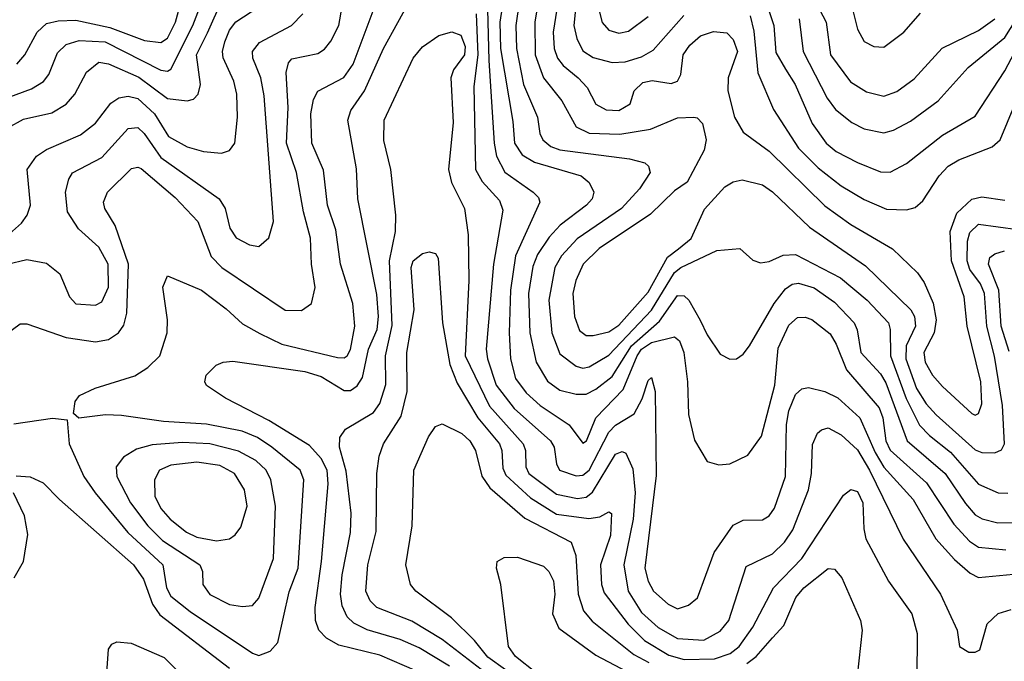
# Model space of a CAD drawing. Extents: x 997026 to 1115308, y 536381 to 619039.
# Tile 129 of 256: x 1005553 to 1008564, y 577980 to 579943. Entities that reach past the tile are written whole.
import ezdxf

# ---------------------------------------------------------------- set-up
doc = ezdxf.new("R2010")
doc.units = 0

msp = doc.modelspace()

# ---------------------------------------------------------------- linework, layer by layer
at = {"layer": '0CON20XD'}
for points in [[(1005486.7, 579693.3), (1005589.2, 579730.8), (1005626.5, 579753.5), (1005642.4, 579775), (1005668.9, 579841.1), (1005695, 579866.5), (1005735, 579879.4), (1005815, 579875.1), (1005985, 579788.3), (1006004.8, 579785.2), (1006015, 579791.9), (1006082.9, 579925), (1006155.2, 580115)], [(1005535, 578706.4), (1005653.6, 578723.6), (1005698.3, 578718.3), (1005704.4, 578645), (1005749.7, 578545), (1005783.8, 578495), (1005883.9, 578373.9), (1005991.4, 578275), (1006002, 578205), (1006015, 578179.7), (1006075, 578132.5), (1006265, 578005.3), (1006285, 577998.2), (1006318.8, 578011.2), (1006342.3, 578037.7), (1006376.9, 578193.1), (1006404.6, 578265.4), (1006422.4, 578535), (1006411.1, 578565), (1006324.7, 578635), (1006280.9, 578665), (1006233.9, 578683.9), (1006124.8, 578705.2), (1005993.2, 578713.2), (1005865, 578732.1), (1005815.6, 578734.4), (1005733.8, 578723.8), (1005718.3, 578738.3), (1005722.5, 578775), (1005736.4, 578793.6), (1005784.2, 578815.8), (1005905, 578853.5), (1005945, 578879.1), (1005981.8, 578915), (1006004.6, 578985.4), (1006005.5, 579025), (1005990.9, 579125), (1006005, 579158.8), (1006109.4, 579115), (1006185, 579058.8), (1006235, 579012.2), (1006287.5, 578982.5), (1006355, 578950.6), (1006525, 578909.5), (1006545, 578908.8), (1006555, 578914.7), (1006565, 578934.4), (1006578.1, 579005), (1006571.7, 579075), (1006534.4, 579195), (1006519.8, 579299.8), (1006494.7, 579375.3), (1006482.5, 579482.5), (1006446.2, 579565), (1006443.3, 579655), (1006451.5, 579698.5), (1006465, 579724.5), (1006544.4, 579765.6), (1006572.9, 579807.1), (1006677, 580085)], [(1005545, 579806.9), (1005569.2, 579835), (1005606.3, 579905), (1005635, 579930.7), (1005670.9, 579939.1), (1005725, 579941.1), (1005828.9, 579918.9), (1005935, 579879.1), (1005985, 579873.2), (1006005, 579886.4), (1006029.7, 579935), (1006059.7, 580045)], [(1007967.5, 580035), (1008018.8, 579935), (1008032.5, 579835), (1008093.1, 579753.1), (1008142.2, 579722.2), (1008195, 579708.9), (1008235, 579723.1), (1008288.2, 579761.8), (1008373.9, 579856.1), (1008485, 579910), (1008535, 579945.2)], [(1005445, 578932.2), (1005555, 579012.5), (1005575, 579012.5), (1005695, 578971.1), (1005785, 578957.3), (1005825, 578964.7), (1005855.2, 578984.8), (1005871.3, 579008.7), (1005881.3, 579045), (1005885.8, 579195), (1005845, 579312.9), (1005814.1, 579365), (1005809.4, 579385), (1005822, 579415), (1005895, 579487.7), (1005915, 579492), (1005925, 579487.8), (1006029, 579399), (1006098.1, 579325), (1006138.6, 579218.6), (1006171.1, 579185), (1006365, 579053.8), (1006415, 579053.3), (1006445.4, 579074.6), (1006456.7, 579123.3), (1006445.3, 579195), (1006442.4, 579275), (1006421.4, 579355), (1006400.2, 579475), (1006369.3, 579565), (1006373.8, 579673.8), (1006368.5, 579781.5), (1006375, 579811.2), (1006385, 579822.9), (1006465, 579839.7), (1006485, 579852.3), (1006505, 579877.5), (1006529.2, 579925), (1006546.3, 580025)], [(1005517.5, 579612.5), (1005565, 579638.2), (1005651.9, 579658.1), (1005695, 579683.9), (1005721.6, 579715), (1005757.9, 579782.1), (1005795, 579812.7), (1005825, 579808), (1005917.2, 579767.2), (1006005, 579701.6), (1006065, 579694.6), (1006085, 579699.5), (1006098.8, 579715), (1006105.9, 579744.1), (1006093.5, 579835), (1006127.2, 579902.8), (1006173.4, 580006.6)], [(1006805, 577933.8), (1006655, 577998.4), (1006529.2, 578029.2), (1006491.2, 578051.2), (1006468.4, 578075), (1006457.8, 578105), (1006456.6, 578145), (1006475.9, 578285), (1006496.5, 578523.5), (1006493.4, 578565), (1006475, 578600.5), (1006439.9, 578639.9), (1006315, 578717.1), (1006182.5, 578785), (1006125, 578824.3), (1006119.4, 578835), (1006123.3, 578855), (1006154, 578886), (1006175, 578895.6), (1006205, 578897.9), (1006425, 578866.8), (1006475, 578851.7), (1006545, 578808.8), (1006565, 578808.9), (1006585, 578822.8), (1006601.9, 578848.1), (1006620.3, 578935), (1006646.1, 578995), (1006650.8, 579035), (1006645, 579102), (1006586.8, 579395), (1006583, 579487), (1006556.4, 579635), (1006565.8, 579665), (1006607.4, 579725), (1006665.2, 579855), (1006753.1, 580015)], [(1007033.9, 580015), (1007021.6, 579935), (1007023.8, 579855), (1007061.3, 579631.3), (1007066.2, 579565), (1007089.7, 579529.7), (1007127.2, 579507.2), (1007270, 579465), (1007295, 579444.4), (1007308.5, 579415), (1007303.3, 579395), (1007286.6, 579375), (1007205.6, 579314.4), (1007172, 579278), (1007137, 579225), (1007122.1, 579187.9), (1007109, 579105), (1007113.2, 578985), (1007132, 578895), (1007166.8, 578836.8), (1007205, 578809.6), (1007255, 578797.1), (1007285, 578797.4), (1007315, 578812.2), (1007365, 578851.7), (1007424.4, 578945.6), (1007509.7, 579020.3), (1007565, 579099.5), (1007585, 579098.1), (1007599.7, 579085), (1007633.5, 579023.5), (1007655, 578978.5), (1007695, 578920), (1007725, 578904.4), (1007745, 578905.6), (1007765, 578919.5), (1007785, 578945.5), (1007860.6, 579075), (1007895, 579119.8), (1007915, 579133.9), (1007935, 579137.2), (1007982.9, 579122.9), (1008045, 579079), (1008104.7, 579015), (1008114.4, 578994.4), (1008124.8, 578925), (1008185, 578859.2), (1008202, 578832), (1008266.7, 578655), (1008382.8, 578555), (1008445, 578462.5), (1008475, 578428.3), (1008495.9, 578415.9), (1008543.8, 578403.8), (1008595, 578404.8)], [(1007826.2, 580025), (1007859.4, 579925), (1007865, 579842.9), (1007895, 579791.6), (1007924.8, 579745), (1007976.1, 579625), (1008019.4, 579565), (1008050.1, 579540.1), (1008115, 579505.7), (1008185, 579476.9), (1008215, 579475.9), (1008265, 579503.3), (1008375, 579589.5), (1008475, 579647.7), (1008565, 579786.7), (1008644.1, 579935), (1008675, 579970.6)], [(1008087.3, 580025), (1008115, 579913.8), (1008135, 579875.8), (1008165, 579860.8), (1008195, 579858.6), (1008256.7, 579905), (1008307.3, 579962.7)], [(1005521.8, 579288.2), (1005559.3, 579320.7), (1005576.5, 579345), (1005586.7, 579375), (1005576.6, 579485), (1005604.8, 579525.2), (1005635, 579545.9), (1005739.1, 579590.9), (1005785, 579626.7), (1005832.5, 579687.5), (1005856, 579704), (1005885, 579708.5), (1005915, 579701.6), (1005965.2, 579655), (1006008.4, 579585), (1006065, 579553.5), (1006115, 579539.7), (1006170, 579535), (1006195, 579542.5), (1006211.2, 579565), (1006219.5, 579645), (1006217, 579715), (1006208.4, 579755), (1006175.9, 579825.9), (1006173.1, 579845), (1006181, 579875), (1006195, 579910.4), (1006213.9, 579936.1), (1006304.6, 579995)], [(1006984, 579975), (1006987.7, 579817.7), (1007003.6, 579565), (1007011.2, 579525), (1007036.8, 579476.8), (1007123.8, 579415), (1007139.4, 579399.4), (1007143.8, 579385), (1007069.7, 579220.3), (1007053.5, 579115), (1007049.5, 578985), (1007053.8, 578905), (1007069.6, 578845), (1007101.6, 578801.6), (1007145, 578763.1), (1007233.4, 578703.4), (1007275, 578647.9), (1007286.2, 578655), (1007314.9, 578725.1), (1007398.8, 578811.2), (1007440.9, 578915), (1007454.7, 578935), (1007485, 578955.5), (1007555, 578973.1), (1007570.3, 578960.3), (1007584.4, 578924.4), (1007595.3, 578835), (1007598.4, 578735), (1007616.9, 578656.9), (1007655, 578591.2), (1007691.2, 578581.2), (1007725, 578584.2), (1007779.5, 578610.5), (1007821.1, 578668.9), (1007862.7, 578825), (1007872.2, 578937.8), (1007905, 579008.2), (1007931.5, 579031.5), (1007955, 579032.4), (1007975, 579025.3), (1008031.4, 578981.4), (1008050.1, 578950.1), (1008081.3, 578871.3), (1008181.1, 578755), (1008192, 578725), (1008201.1, 578655), (1008215, 578625.7), (1008326.2, 578526.2), (1008409.6, 578399.6), (1008457.3, 578347.3), (1008485, 578329.6), (1008568.5, 578321.5)], [(1007080.3, 579995), (1007070.8, 579925), (1007072.6, 579855), (1007093.8, 579745), (1007136.5, 579645), (1007144.1, 579595), (1007153.2, 579575), (1007177.7, 579555), (1007205, 579545.2), (1007417.6, 579517.6), (1007464.3, 579505), (1007476.4, 579495), (1007481.5, 579475), (1007448.8, 579425), (1007393.2, 579365), (1007257.7, 579272.3), (1007209.5, 579220.5), (1007189.3, 579185), (1007171, 579085), (1007180.2, 578985), (1007205, 578920.4), (1007255, 578882.9), (1007275, 578877), (1007295, 578880.4), (1007355, 578916.6), (1007485.5, 579054.5), (1007555, 579169.3), (1007575, 579185.2), (1007685, 579236.4), (1007755, 579242.5), (1007795, 579206.7), (1007818.8, 579198.8), (1007845, 579203.3), (1007887.2, 579222.8), (1007925, 579224.2), (1008063.4, 579153.4), (1008145, 579084.8), (1008209.5, 579015), (1008214.8, 578995), (1008215.4, 578915), (1008263.9, 578783.9), (1008305, 578702), (1008335, 578670.4), (1008399.5, 578619.5), (1008485, 578522.1), (1008545, 578495.3), (1008575, 578494.2)], [(1007136.7, 579985), (1007128, 579935), (1007129.3, 579835), (1007155, 579764.6), (1007210.6, 579695), (1007254.7, 579615), (1007295, 579595.9), (1007387.8, 579592.2), (1007481.9, 579608.1), (1007565, 579642.9), (1007614.6, 579644.6), (1007625, 579642.9), (1007640.9, 579625), (1007652, 579575), (1007646.4, 579543.6), (1007594.2, 579445.8), (1007555, 579419.7), (1007481.7, 579348.3), (1007325, 579242.4), (1007276.2, 579195), (1007254, 579145), (1007244.8, 579105), (1007249.4, 579035), (1007265, 578992.5), (1007285, 578976.9), (1007306.4, 578976.4), (1007355, 578988), (1007385, 579008.5), (1007475, 579109.8), (1007534, 579216), (1007568.1, 579241.9), (1007606.8, 579273.2), (1007647.1, 579362.9), (1007708.9, 579431.1), (1007735, 579447.3), (1007762.8, 579452.8), (1007825, 579437.5), (1007855, 579416.6), (1007967.8, 579307.8), (1008139.8, 579189.8), (1008278.3, 579055), (1008289.4, 579035), (1008292.2, 579005), (1008264.1, 578945), (1008262.7, 578905), (1008295, 578814.8), (1008325, 578767.6), (1008355, 578734.3), (1008475, 578627.5), (1008495, 578618.8), (1008535, 578618.2), (1008555, 578626.7), (1008564.7, 578645.3), (1008557.8, 578762.2), (1008533.5, 578913.5), (1008510.8, 579005), (1008503.2, 579105), (1008490.7, 579135), (1008458.9, 579179), (1008450, 579205), (1008451.5, 579265), (1008458.5, 579291.5), (1008485, 579317.8), (1008605, 579301.5)], [(1007196.1, 579975), (1007184, 579905), (1007187.5, 579855), (1007197.6, 579825), (1007215, 579802.6), (1007260.4, 579765), (1007288.9, 579735), (1007315, 579684.4), (1007346.7, 579666.7), (1007385, 579665.5), (1007420, 579685), (1007431.9, 579725), (1007458.9, 579751.1), (1007487, 579757), (1007545, 579747.7), (1007565, 579754.6), (1007575.3, 579775), (1007582.1, 579835), (1007602.6, 579865), (1007635, 579893.2), (1007675, 579906.5), (1007715, 579902.3), (1007735, 579882.5), (1007748.4, 579845), (1007719.3, 579765), (1007718.3, 579725), (1007739.3, 579645), (1007765, 579599.1), (1007845, 579540.8), (1008015, 579373.3), (1008095, 579316.2), (1008221.8, 579241.8), (1008298.3, 579168.3), (1008319, 579139), (1008346.1, 579076.1), (1008355.5, 579025), (1008349.1, 578985), (1008318, 578925), (1008321.7, 578895), (1008344.2, 578855), (1008375, 578820.9), (1008465, 578737.9), (1008475, 578733.1), (1008485, 578737.8), (1008495, 578767.5), (1008492, 578835), (1008450.5, 579005), (1008441.1, 579095), (1008402.2, 579205), (1008398.4, 579295), (1008419, 579351), (1008465, 579393.5), (1008495, 579401.3), (1008565, 579390.3)], [(1007252.4, 579975), (1007248.1, 579925), (1007256.7, 579885), (1007275, 579848), (1007307, 579827), (1007365, 579812), (1007405, 579814.1), (1007455, 579828.7), (1007490.6, 579849.4), (1007584.3, 579955.7)], [(1007936.4, 579945), (1007949.2, 579845), (1008022.5, 579702.5), (1008048, 579668), (1008098.1, 579628.1), (1008135, 579609.1), (1008195, 579596.5), (1008225, 579604.7), (1008277.3, 579632.7), (1008361.5, 579695), (1008453.1, 579796.9), (1008565, 579888.8), (1008630, 579990)], [(1005515, 579195.2), (1005575, 579209.2), (1005635, 579197.7), (1005675.6, 579165.6), (1005705.2, 579095.2), (1005725, 579073.9), (1005785, 579069.3), (1005805, 579079.6), (1005824.8, 579125), (1005823.9, 579195), (1005795, 579246.5), (1005733.4, 579303.4), (1005699.7, 579355), (1005693.1, 579415), (1005703.2, 579455), (1005715.2, 579474.8), (1005805, 579521.4), (1005885, 579609.7), (1005915, 579613.2), (1005934.4, 579594.4), (1005985, 579521.1), (1006162.9, 579395), (1006181.5, 579365), (1006196.2, 579305), (1006215, 579275.6), (1006255.6, 579254.4), (1006285, 579248.9), (1006314.7, 579275.3), (1006329.5, 579325), (1006300.6, 579709.4), (1006290.9, 579765), (1006266.2, 579825), (1006265.3, 579845), (1006287, 579873), (1006384.5, 579925.5), (1006419.1, 579960.9)], [(1006948.9, 579961.1), (1006954.3, 579835), (1006941.4, 579738.6), (1006947, 579485), (1006967.4, 579447.4), (1007019.9, 579389.9), (1007030.4, 579360.4), (1007002.1, 579195), (1006980, 578935), (1006983.8, 578905), (1007010.2, 578825), (1007065, 578753.6), (1007176.2, 578655), (1007188, 578635), (1007194.3, 578584.3), (1007203.8, 578565), (1007255, 578547.6), (1007275, 578549.3), (1007295, 578565.2), (1007355, 578681.5), (1007375, 578702), (1007432.4, 578737.6), (1007456.8, 578783.2), (1007475, 578839.2), (1007485, 578848), (1007496.3, 578805), (1007498.9, 578548.9), (1007465.2, 578265), (1007475.3, 578225), (1007491.6, 578195), (1007536.2, 578155), (1007565, 578140.7), (1007598.2, 578151.7), (1007625.3, 578174.7), (1007676.8, 578313.2), (1007735, 578396.5), (1007765, 578412.3), (1007825, 578413.2), (1007845, 578425.4), (1007861, 578449), (1007894.4, 578545), (1007897.4, 578705), (1007905, 578746.7), (1007925, 578796.4), (1007945, 578813.8), (1007965, 578817.5), (1008015, 578805.8), (1008055, 578786.5), (1008122, 578725), (1008168.6, 578618.6), (1008195, 578573.6), (1008285.6, 578475), (1008354.9, 578354.9), (1008411.7, 578291.7), (1008459.4, 578249.4), (1008485, 578236.8), (1008635, 578250.7)], [(1007325.7, 579965.7), (1007334.4, 579934.4), (1007355, 579910.7), (1007385, 579901.9), (1007415, 579908.1), (1007475, 579952.5)], [(1007787.1, 579955), (1007798.1, 579908.1), (1007810.6, 579780.6), (1007858.2, 579668.2), (1007935, 579549.5), (1007995, 579489.3), (1008065, 579434.3), (1008135, 579392.7), (1008203.2, 579363.2), (1008265, 579360.7), (1008291.3, 579368.7), (1008315, 579388.5), (1008364.5, 579465.5), (1008392.3, 579495), (1008425, 579514.3), (1008526.6, 579553.4), (1008551.5, 579575), (1008596.2, 579683.8), (1008646.1, 579835), (1008685, 579895.3), (1008715, 579911.6), (1008825, 579940.3), (1008855, 579955.9)], [(1006867.4, 577965), (1006775, 578021.2), (1006717, 578047), (1006615.9, 578075.9), (1006575, 578096.9), (1006555, 578116.2), (1006539.5, 578149.5), (1006534.1, 578185), (1006539.1, 578245), (1006564.3, 578374.3), (1006566.7, 578433.3), (1006551.7, 578561.7), (1006531.2, 578635), (1006531.8, 578665), (1006549.3, 578690.7), (1006635, 578740.9), (1006655, 578769.1), (1006673, 578827), (1006672.2, 578915), (1006692.5, 579007.5), (1006683.9, 579205), (1006702.9, 579295), (1006703.6, 579345), (1006687.9, 579485), (1006667, 579573), (1006668.2, 579635), (1006756.2, 579825), (1006785, 579859.6), (1006835, 579894.5), (1006875, 579905.6), (1006901.9, 579895), (1006915, 579861.2), (1006913.8, 579835), (1006880.2, 579789.8), (1006871.1, 579765), (1006878.4, 579628.4), (1006864.8, 579485), (1006873.8, 579445), (1006912.9, 579365), (1006924.3, 579285), (1006926.7, 579145), (1006915.2, 578915), (1006990.2, 578760.2), (1007092.9, 578645), (1007099.6, 578625), (1007101.2, 578575), (1007109.6, 578555), (1007195, 578491.9), (1007258.4, 578478.4), (1007285, 578482.1), (1007305, 578497.7), (1007375, 578613.5), (1007395, 578622), (1007406.6, 578616.6), (1007428.4, 578568.4), (1007435.4, 578495.4), (1007429.5, 578415), (1007400.9, 578275), (1007413.8, 578195), (1007455, 578129.3), (1007505, 578083.7), (1007565, 578049.5), (1007645, 578044.8), (1007695, 578072.5), (1007721.1, 578105), (1007775, 578270.6), (1007855, 578308.9), (1007891.6, 578345), (1007917.7, 578382.3), (1007964.8, 578505), (1007974, 578555), (1007977.1, 578642.9), (1007992.3, 578677.7), (1008005, 578688.5), (1008025, 578693.8), (1008065, 578673.4), (1008115, 578627.5), (1008151.6, 578565), (1008255, 578353.5), (1008368.7, 578185), (1008419.2, 578075), (1008426.7, 578025), (1008455, 578008.1), (1008475, 578007.8), (1008488.6, 578015), (1008511.5, 578095), (1008545, 578126.2), (1008585, 578138.2)], [(1007043.9, 577893.8), (1006845, 578046.5), (1006752.7, 578102.7), (1006645, 578144.8), (1006625, 578165.4), (1006611.9, 578195), (1006617.5, 578275), (1006643.2, 578376.8), (1006645.3, 578555), (1006652.3, 578607.7), (1006665.9, 578645), (1006719.6, 578730.4), (1006738.3, 578805), (1006737.1, 578925), (1006759.3, 579055), (1006750.4, 579185), (1006756.7, 579205), (1006785, 579227.5), (1006805, 579233.1), (1006825, 579227.5), (1006833.1, 579213.1), (1006846.5, 579015), (1006868.1, 578888.1), (1006891.1, 578831.1), (1006954.2, 578725), (1007020.4, 578645), (1007027.8, 578625), (1007030.7, 578570.7), (1007039.7, 578549.7), (1007115, 578479.7), (1007195, 578430.3), (1007293.4, 578416.6), (1007327.6, 578422.4), (1007355, 578437.5), (1007362.7, 578432.7), (1007360, 578365), (1007329.6, 578275), (1007332.2, 578215), (1007339.9, 578189.9), (1007413.7, 578093.7), (1007464, 578044), (1007538.5, 577998.5), (1007585, 577986), (1007677.3, 577987.3), (1007725.7, 578004.3), (1007752.9, 578025), (1007795.2, 578085), (1007858.1, 578205), (1007945, 578294.2), (1008071.9, 578488.1), (1008095, 578505.5), (1008115, 578500), (1008131.4, 578465), (1008134.1, 578385), (1008140.9, 578355), (1008210, 578225), (1008280.9, 578125), (1008296.9, 578065), (1008296.4, 577925)], [(1008578.3, 578928.3), (1008554.4, 579005), (1008547, 579115), (1008515.2, 579195), (1008519.3, 579215), (1008535, 579227), (1008564.3, 579235.7)], [(1007093.2, 577915), (1006985, 577992.6), (1006943.9, 578043.9), (1006873.4, 578113.4), (1006764.5, 578195), (1006747.8, 578215), (1006733.6, 578275), (1006753.2, 578395), (1006758.5, 578565), (1006802.8, 578667.2), (1006825, 578698.1), (1006845, 578706.9), (1006905, 578676.7), (1006930, 578655), (1006946.5, 578625), (1006966.7, 578546.7), (1006991, 578511), (1007097.6, 578417.6), (1007239.2, 578345), (1007253.7, 578303.7), (1007260.9, 578185), (1007277.5, 578135), (1007303.4, 578103.4), (1007431, 578001), (1007476.5, 577976.5)], [(1006235, 578148), (1006265, 578150.9), (1006285, 578173.1), (1006329.3, 578295), (1006335.7, 578455), (1006321.3, 578535), (1006307, 578565), (1006275, 578594), (1006222.8, 578622.8), (1006135, 578644.9), (1006051, 578649), (1005958, 578642), (1005911, 578629), (1005870.9, 578605), (1005848.4, 578575), (1005850.5, 578545), (1005891.9, 578465), (1005944.8, 578395), (1005990.1, 578350.1), (1006104.6, 578275), (1006112.1, 578255), (1006113.1, 578215), (1006134.8, 578184.8), (1006195, 578154.2), (1006235, 578148)], [(1006155, 578349), (1006195, 578354.7), (1006212.6, 578367.4), (1006229.1, 578390.9), (1006248.4, 578455), (1006240.3, 578505), (1006210.6, 578555), (1006165, 578578.8), (1006095, 578589.1), (1006015, 578579.6), (1005980.4, 578565), (1005965.3, 578535), (1005967, 578485), (1005985, 578448), (1006013.2, 578415), (1006063.3, 578375), (1006095, 578359.4), (1006155, 578349)], [(1005542.3, 578547.7), (1005585, 578544), (1005625, 578525.7), (1005674.7, 578474.7), (1005901.7, 578275), (1005931.4, 578231.4), (1005959.5, 578155), (1005982.3, 578122.3), (1006195, 577958.9)], [(1005536.8, 578235), (1005565.4, 578285), (1005578.1, 578368.1), (1005567.8, 578425), (1005534, 578495)], [(1007133.8, 577943.8), (1007069.5, 577995), (1007047.5, 578025), (1007024.3, 578215), (1007011.2, 578265), (1007013.3, 578285), (1007035, 578298), (1007075, 578298.9), (1007155, 578271.4), (1007170.8, 578255), (1007185, 578226.7), (1007190, 578185), (1007182.7, 578125), (1007201.5, 578081.5), (1007315, 577999.1), (1007409.2, 577949.2)], [(1007776.4, 577973.6), (1007804.8, 577995), (1007855, 578051.6), (1007890.1, 578089.9), (1007926.5, 578175), (1007951.1, 578205), (1008025, 578263.6), (1008045, 578261.5), (1008067.5, 578235), (1008124.4, 578105), (1008129.4, 578075), (1008114, 577935)], [(1005820, 577945), (1005825, 578017.5), (1005835, 578032.5), (1005850.7, 578039.3), (1005893.9, 578036.1), (1005995, 577991.9), (1006094.3, 577894.3)]]:
    msp.add_lwpolyline(points, dxfattribs=at)

doc.saveas('drawing.dxf')
